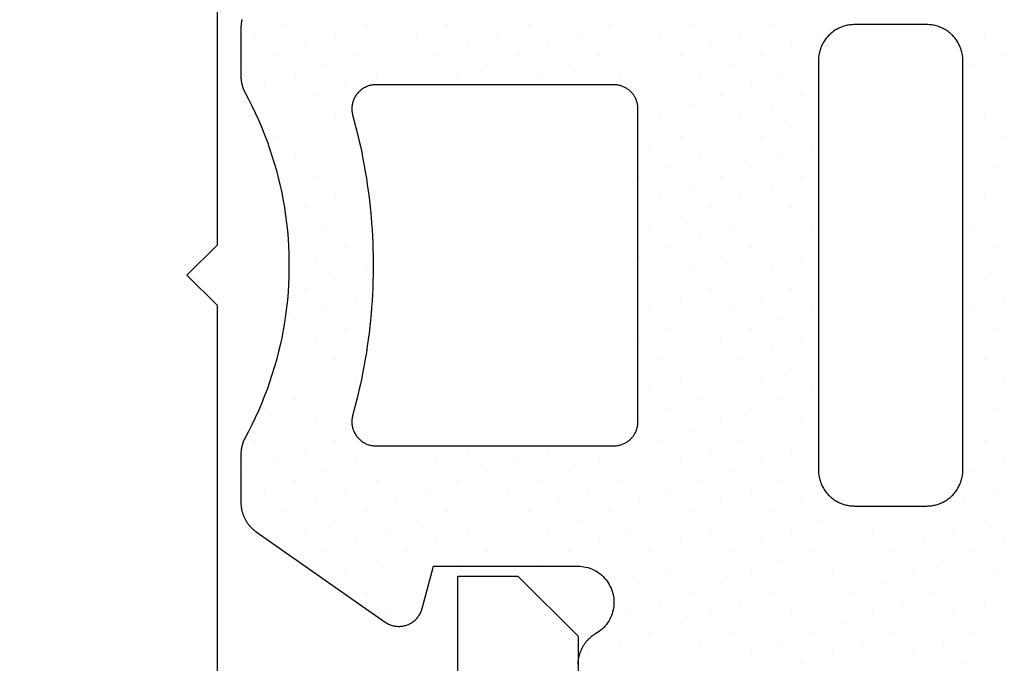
# Model space of a CAD drawing. Header units: millimetres. Extents: x -637441 to -130928, y -380379 to -53767.
# Tile 195 of 256: x -352406 to -352365, y -152263 to -152236. Entities that reach past the tile are written whole.
import ezdxf

# ---------------------------------------------------------------- set-up
doc = ezdxf.new("R2010")
doc.units = ezdxf.units.MM
doc.header["$LTSCALE"] = 10
doc.layers.add('CrossSectionsGums', color=1, linetype='Continuous')
doc.layers.add('CrossSectionsProfils', color=7, linetype='Continuous')

# ---------------------------------------------------------------- blocks, each defined once
blk = doc.blocks.new('Hatch7761', base_point=(1872.6526, 1395.1029))
at = {"layer": 'CrossSectionsGums', "color": 252, "true_color": 0x848484}
for p, q in [((1256.3259, 1403.6465), (1256.3259, 1403.6465)), ((1256.9994, 1403.6465), (1256.9994, 1403.6465)), ((1257.673, 1403.6465), (1257.673, 1403.6465)), ((1258.3464, 1403.6465), (1258.3464, 1403.6465)), ((1259.02, 1403.6465), (1259.02, 1403.6465)), ((1259.6935, 1403.6465), (1259.6935, 1403.6465)), ((1260.3671, 1403.6466), (1260.3671, 1403.6466)), ((1261.0405, 1403.6465), (1261.0405, 1403.6465)), ((1256.5784, 1403.5623), (1256.5784, 1403.5623)), ((1257.252, 1403.5623), (1257.252, 1403.5623)), ((1257.9254, 1403.5623), (1257.9254, 1403.5623)), ((1258.5991, 1403.5624), (1258.5991, 1403.5624)), ((1259.2726, 1403.5624), (1259.2726, 1403.5624)), ((1259.946, 1403.5623), (1259.946, 1403.5623)), ((1260.6196, 1403.5624), (1260.6196, 1403.5624)), ((1261.2931, 1403.5623), (1261.2931, 1403.5623)), ((1256.1576, 1403.4781), (1256.1576, 1403.4781)), ((1256.8311, 1403.4781), (1256.8311, 1403.4781)), ((1257.5046, 1403.4781), (1257.5046, 1403.4781)), ((1258.1781, 1403.4781), (1258.1781, 1403.4781)), ((1258.8516, 1403.478), (1258.8516, 1403.478)), ((1259.5251, 1403.4781), (1259.5251, 1403.4781)), ((1260.1986, 1403.4781), (1260.1986, 1403.4781)), ((1260.8721, 1403.478), (1260.8721, 1403.478)), ((1256.41, 1403.3939), (1256.41, 1403.3939)), ((1257.0836, 1403.3939), (1257.0836, 1403.3939)), ((1257.7571, 1403.3939), (1257.7571, 1403.3939)), ((1258.4307, 1403.3939), (1258.4307, 1403.3939)), ((1259.1041, 1403.3939), (1259.1041, 1403.3939)), ((1259.7777, 1403.3939), (1259.7777, 1403.3939)), ((1260.4513, 1403.394), (1260.4513, 1403.394)), ((1261.1248, 1403.3939), (1261.1248, 1403.3939)), ((1256.6626, 1403.3097), (1256.6626, 1403.3097)), ((1257.3362, 1403.3097), (1257.3362, 1403.3097)), ((1258.0096, 1403.3097), (1258.0096, 1403.3097)), ((1258.6832, 1403.3097), (1258.6832, 1403.3097)), ((1259.3568, 1403.3098), (1259.3568, 1403.3098)), ((1260.0303, 1403.3098), (1260.0303, 1403.3098)), ((1260.7037, 1403.3097), (1260.7037, 1403.3097)), ((1261.3772, 1403.3097), (1261.3772, 1403.3097)), ((1260.2828, 1403.2256), (1260.2828, 1403.2256)), ((1260.9563, 1403.2255), (1260.9563, 1403.2255)), ((1260.5354, 1403.1414), (1260.5354, 1403.1414)), ((1261.2089, 1403.1414), (1261.2089, 1403.1414)), ((1256.0732, 1403.0571), (1256.0732, 1403.0571)), ((1260.1145, 1403.0573), (1260.1145, 1403.0573)), ((1260.788, 1403.0571), (1260.788, 1403.0571)), ((1260.3669, 1402.9729), (1260.3669, 1402.9729)), ((1261.0405, 1402.973), (1261.0405, 1402.973)), ((1260.6196, 1402.8888), (1260.6196, 1402.8888)), ((1261.2931, 1402.8888), (1261.2931, 1402.8888)), ((1260.1986, 1402.8046), (1260.1986, 1402.8046)), ((1260.8721, 1402.8046), (1260.8721, 1402.8046)), ((1260.4512, 1402.7203), (1260.4512, 1402.7203)), ((1261.1246, 1402.7203), (1261.1246, 1402.7203)), ((1260.7037, 1402.6362), (1260.7037, 1402.6362)), ((1260.2828, 1402.552), (1260.2828, 1402.552)), ((1260.9563, 1402.552), (1260.9563, 1402.552)), ((1260.5354, 1402.4679), (1260.5354, 1402.4679)), ((1261.2089, 1402.4678), (1261.2089, 1402.4678)), ((1260.1144, 1402.3835), (1260.1144, 1402.3835)), ((1260.788, 1402.3837), (1260.788, 1402.3837)), ((1260.3669, 1402.2994), (1260.3669, 1402.2994)), ((1261.0405, 1402.2994), (1261.0405, 1402.2994)), ((1260.6195, 1402.2152), (1260.6195, 1402.2152)), ((1261.2931, 1402.2152), (1261.2931, 1402.2152)), ((1256.1576, 1402.1311), (1256.1576, 1402.1311)), ((1260.1986, 1402.1311), (1260.1986, 1402.1311)), ((1260.8722, 1402.1311), (1260.8722, 1402.1311)), ((1256.41, 1402.0469), (1256.41, 1402.0469)), ((1257.0836, 1402.0469), (1257.0836, 1402.0469)), ((1257.7571, 1402.0469), (1257.7571, 1402.0469)), ((1258.4307, 1402.0469), (1258.4307, 1402.0469)), ((1259.1042, 1402.047), (1259.1042, 1402.047)), ((1259.7777, 1402.0469), (1259.7777, 1402.0469)), ((1260.4512, 1402.0469), (1260.4512, 1402.0469)), ((1261.1248, 1402.0469), (1261.1248, 1402.0469)), ((1256.6627, 1401.9628), (1256.6627, 1401.9628)), ((1257.3362, 1401.9628), (1257.3362, 1401.9628)), ((1258.0098, 1401.9628), (1258.0098, 1401.9628)), ((1258.6832, 1401.9628), (1258.6832, 1401.9628)), ((1259.3567, 1401.9626), (1259.3567, 1401.9626)), ((1260.0303, 1401.9628), (1260.0303, 1401.9628)), ((1260.7037, 1401.9626), (1260.7037, 1401.9626)), ((1261.3772, 1401.9626), (1261.3772, 1401.9626)), ((1256.2417, 1401.8785), (1256.2417, 1401.8785)), ((1256.9153, 1401.8785), (1256.9153, 1401.8785)), ((1257.5887, 1401.8785), (1257.5887, 1401.8785)), ((1258.2623, 1401.8785), (1258.2623, 1401.8785)), ((1258.9358, 1401.8785), (1258.9358, 1401.8785)), ((1259.6093, 1401.8784), (1259.6093, 1401.8784)), ((1260.2827, 1401.8784), (1260.2827, 1401.8784)), ((1260.9564, 1401.8785), (1260.9564, 1401.8785)), ((1256.4943, 1401.7943), (1256.4943, 1401.7943)), ((1257.1677, 1401.7943), (1257.1677, 1401.7943)), ((1257.8413, 1401.7943), (1257.8413, 1401.7943)), ((1258.5148, 1401.7943), (1258.5148, 1401.7943)), ((1259.1884, 1401.7943), (1259.1884, 1401.7943)), ((1259.8618, 1401.7943), (1259.8618, 1401.7943)), ((1260.5354, 1401.7943), (1260.5354, 1401.7943)), ((1261.2089, 1401.7943), (1261.2089, 1401.7943)), ((1256.0732, 1401.7101), (1256.0732, 1401.7101)), ((1256.7469, 1401.7102), (1256.7469, 1401.7102)), ((1257.4204, 1401.7102), (1257.4204, 1401.7102)), ((1258.0939, 1401.7101), (1258.0939, 1401.7101)), ((1258.7675, 1401.7102), (1258.7675, 1401.7102)), ((1259.4409, 1401.7101), (1259.4409, 1401.7101)), ((1260.1144, 1401.7101), (1260.1144, 1401.7101)), ((1260.788, 1401.7101), (1260.788, 1401.7101)), ((1256.3259, 1401.626), (1256.3259, 1401.626)), ((1256.9994, 1401.626), (1256.9994, 1401.626)), ((1257.673, 1401.626), (1257.673, 1401.626)), ((1258.3464, 1401.626), (1258.3464, 1401.626)), ((1259.0199, 1401.6259), (1259.0199, 1401.6259)), ((1259.6935, 1401.626), (1259.6935, 1401.626)), ((1260.3669, 1401.6259), (1260.3669, 1401.6259)), ((1261.0405, 1401.626), (1261.0405, 1401.626)), ((1256.5785, 1401.5417), (1256.5785, 1401.5417)), ((1257.252, 1401.5417), (1257.252, 1401.5417)), ((1257.9255, 1401.5417), (1257.9255, 1401.5417)), ((1258.599, 1401.5417), (1258.599, 1401.5417)), ((1259.2726, 1401.5417), (1259.2726, 1401.5417)), ((1259.946, 1401.5417), (1259.946, 1401.5417)), ((1260.6196, 1401.5417), (1260.6196, 1401.5417)), ((1261.2931, 1401.5417), (1261.2931, 1401.5417)), ((1256.1575, 1401.4575), (1256.1575, 1401.4575)), ((1256.8311, 1401.4576), (1256.8311, 1401.4576)), ((1257.5046, 1401.4576), (1257.5046, 1401.4576)), ((1258.1781, 1401.4576), (1258.1781, 1401.4576)), ((1258.8516, 1401.4575), (1258.8516, 1401.4575)), ((1259.525, 1401.4575), (1259.525, 1401.4575)), ((1260.1986, 1401.4575), (1260.1986, 1401.4575)), ((1260.8721, 1401.4575), (1260.8721, 1401.4575)), ((1256.4102, 1401.3734), (1256.4102, 1401.3734)), ((1257.0836, 1401.3734), (1257.0836, 1401.3734)), ((1257.7572, 1401.3734), (1257.7572, 1401.3734)), ((1258.4307, 1401.3734), (1258.4307, 1401.3734)), ((1259.1041, 1401.3733), (1259.1041, 1401.3733)), ((1259.7776, 1401.3733), (1259.7776, 1401.3733)), ((1260.4512, 1401.3733), (1260.4512, 1401.3733)), ((1261.1248, 1401.3734), (1261.1248, 1401.3734)), ((1256.6626, 1401.2892), (1256.6626, 1401.2892)), ((1257.3362, 1401.2892), (1257.3362, 1401.2892)), ((1258.0096, 1401.2892), (1258.0096, 1401.2892)), ((1258.6831, 1401.2891), (1258.6831, 1401.2891)), ((1259.3567, 1401.2892), (1259.3567, 1401.2892)), ((1260.0303, 1401.2892), (1260.0303, 1401.2892)), ((1260.7037, 1401.2892), (1260.7037, 1401.2892)), ((1256.2417, 1401.205), (1256.2417, 1401.205)), ((1256.9153, 1401.2051), (1256.9153, 1401.2051)), ((1257.5887, 1401.205), (1257.5887, 1401.205)), ((1258.2623, 1401.2051), (1258.2623, 1401.2051)), ((1258.9358, 1401.205), (1258.9358, 1401.205)), ((1259.6093, 1401.205), (1259.6093, 1401.205)), ((1260.2828, 1401.205), (1260.2828, 1401.205)), ((1260.9563, 1401.205), (1260.9563, 1401.205)), ((1256.4943, 1401.1208), (1256.4943, 1401.1208)), ((1257.1678, 1401.1208), (1257.1678, 1401.1208)), ((1257.8413, 1401.1208), (1257.8413, 1401.1208)), ((1258.5148, 1401.1207), (1258.5148, 1401.1207)), ((1259.1884, 1401.1208), (1259.1884, 1401.1208)), ((1259.8618, 1401.1207), (1259.8618, 1401.1207)), ((1260.5353, 1401.1207), (1260.5353, 1401.1207)), ((1261.209, 1401.1208), (1261.209, 1401.1208)), ((1256.0734, 1401.0366), (1256.0734, 1401.0366)), ((1256.7468, 1401.0366), (1256.7468, 1401.0366)), ((1257.4204, 1401.0366), (1257.4204, 1401.0366)), ((1258.0939, 1401.0366), (1258.0939, 1401.0366)), ((1258.7673, 1401.0365), (1258.7673, 1401.0365)), ((1259.4409, 1401.0366), (1259.4409, 1401.0366)), ((1260.1145, 1401.0366), (1260.1145, 1401.0366)), ((1260.788, 1401.0366), (1260.788, 1401.0366)), ((1256.3258, 1400.9524), (1256.3258, 1400.9524)), ((1256.9995, 1400.9525), (1256.9995, 1400.9525)), ((1257.673, 1400.9525), (1257.673, 1400.9525)), ((1258.3464, 1400.9524), (1258.3464, 1400.9524)), ((1259.0199, 1400.9524), (1259.0199, 1400.9524)), ((1259.6935, 1400.9524), (1259.6935, 1400.9524)), ((1260.3669, 1400.9524), (1260.3669, 1400.9524)), ((1261.0405, 1400.9524), (1261.0405, 1400.9524)), ((1256.5785, 1400.8683), (1256.5785, 1400.8683)), ((1257.252, 1400.8682), (1257.252, 1400.8682)), ((1257.9255, 1400.8683), (1257.9255, 1400.8683)), ((1258.599, 1400.8682), (1258.599, 1400.8682)), ((1259.2725, 1400.8682), (1259.2725, 1400.8682)), ((1259.946, 1400.8682), (1259.946, 1400.8682)), ((1260.6195, 1400.8682), (1260.6195, 1400.8682)), ((1261.2932, 1400.8683), (1261.2932, 1400.8683)), ((1256.1575, 1400.7841), (1256.1575, 1400.7841)), ((1256.8311, 1400.7841), (1256.8311, 1400.7841)), ((1257.5045, 1400.7841), (1257.5045, 1400.7841)), ((1258.178, 1400.7839), (1258.178, 1400.7839)), ((1258.8516, 1400.7841), (1258.8516, 1400.7841)), ((1259.5251, 1400.7841), (1259.5251, 1400.7841)), ((1260.1986, 1400.7841), (1260.1986, 1400.7841)), ((1260.8722, 1400.7841), (1260.8722, 1400.7841)), ((1256.41, 1400.6998), (1256.41, 1400.6998)), ((1257.0836, 1400.6998), (1257.0836, 1400.6998)), ((1257.7572, 1400.7), (1257.7572, 1400.7)), ((1258.4307, 1400.6998), (1258.4307, 1400.6998)), ((1259.1041, 1400.6998), (1259.1041, 1400.6998)), ((1259.7777, 1400.6998), (1259.7777, 1400.6998)), ((1260.4512, 1400.6998), (1260.4512, 1400.6998)), ((1261.1248, 1400.6998), (1261.1248, 1400.6998)), ((1256.6627, 1400.6157), (1256.6627, 1400.6157)), ((1257.3362, 1400.6157), (1257.3362, 1400.6157)), ((1258.0096, 1400.6156), (1258.0096, 1400.6156)), ((1258.6832, 1400.6157), (1258.6832, 1400.6157)), ((1259.3567, 1400.6156), (1259.3567, 1400.6156)), ((1260.0302, 1400.6156), (1260.0302, 1400.6156)), ((1260.7037, 1400.6156), (1260.7037, 1400.6156)), ((1256.2417, 1400.5315), (1256.2417, 1400.5315)), ((1259.6094, 1400.5315), (1259.6094, 1400.5315)), ((1260.2828, 1400.5315), (1260.2828, 1400.5315)), ((1260.9564, 1400.5315), (1260.9564, 1400.5315)), ((1256.4943, 1400.4473), (1256.4943, 1400.4473)), ((1259.8618, 1400.4473), (1259.8618, 1400.4473)), ((1260.5354, 1400.4473), (1260.5354, 1400.4473)), ((1261.2089, 1400.4473), (1261.2089, 1400.4473)), ((1256.0734, 1400.3632), (1256.0734, 1400.3632)), ((1260.1144, 1400.363), (1260.1144, 1400.363)), ((1256.3259, 1400.2789), (1256.3259, 1400.2789)), ((1259.6935, 1400.2789), (1259.6935, 1400.2789)), ((1260.3671, 1400.2789), (1260.3671, 1400.2789)), ((1259.946, 1400.1947), (1259.946, 1400.1947)), ((1261.2931, 1400.1947), (1261.2931, 1400.1947)), ((1256.1576, 1400.1106), (1256.1576, 1400.1106)), ((1260.1986, 1400.1105), (1260.1986, 1400.1105)), ((1256.4102, 1400.0264), (1256.4102, 1400.0264)), ((1259.7777, 1400.0264), (1259.7777, 1400.0264)), ((1260.4513, 1400.0264), (1260.4513, 1400.0264)), ((1260.0303, 1399.9421), (1260.0303, 1399.9421)), ((1256.2417, 1399.8579), (1256.2417, 1399.8579)), ((1259.6093, 1399.8579), (1259.6093, 1399.8579)), ((1260.2828, 1399.8579), (1260.2828, 1399.8579)), ((1256.4943, 1399.7738), (1256.4943, 1399.7738)), ((1259.8619, 1399.7738), (1259.8619, 1399.7738)), ((1260.5354, 1399.7738), (1260.5354, 1399.7738)), ((1256.0734, 1399.6896), (1256.0734, 1399.6896)), ((1260.1145, 1399.6896), (1260.1145, 1399.6896)), ((1256.3259, 1399.6055), (1256.3259, 1399.6055)), ((1259.6935, 1399.6053), (1259.6935, 1399.6053)), ((1260.3669, 1399.6053), (1260.3669, 1399.6053)), ((1259.9462, 1399.5212), (1259.9462, 1399.5212)), ((1256.1575, 1399.437), (1256.1575, 1399.437)), ((1260.1986, 1399.437), (1260.1986, 1399.437)), ((1256.4102, 1399.3529), (1256.4102, 1399.3529)), ((1259.7777, 1399.3528), (1259.7777, 1399.3528)), ((1260.4512, 1399.3528), (1260.4512, 1399.3528)), ((1260.0303, 1399.2687), (1260.0303, 1399.2687)), ((1256.2417, 1399.1844), (1256.2417, 1399.1844)), ((1259.6094, 1399.1844), (1259.6094, 1399.1844)), ((1260.2828, 1399.1844), (1260.2828, 1399.1844)), ((1256.4943, 1399.1002), (1256.4943, 1399.1002)), ((1259.8618, 1399.1002), (1259.8618, 1399.1002)), ((1260.5354, 1399.1002), (1260.5354, 1399.1002)), ((1256.0734, 1399.0161), (1256.0734, 1399.0161)), ((1260.1145, 1399.0161), (1260.1145, 1399.0161)), ((1256.3258, 1398.9318), (1256.3258, 1398.9318)), ((1259.6935, 1398.9319), (1259.6935, 1398.9319)), ((1260.3671, 1398.9319), (1260.3671, 1398.9319)), ((1259.946, 1398.8477), (1259.946, 1398.8477)), ((1260.6195, 1398.8477), (1260.6195, 1398.8477)), ((1256.1575, 1398.7634), (1256.1575, 1398.7634)), ((1260.1987, 1398.7635), (1260.1987, 1398.7635)), ((1260.8722, 1398.7635), (1260.8722, 1398.7635)), ((1256.41, 1398.6792), (1256.41, 1398.6792)), ((1259.7777, 1398.6793), (1259.7777, 1398.6793)), ((1260.4512, 1398.6793), (1260.4512, 1398.6793)), ((1260.0303, 1398.5951), (1260.0303, 1398.5951)), ((1260.7037, 1398.5951), (1260.7037, 1398.5951)), ((1256.2417, 1398.5109), (1256.2417, 1398.5109)), ((1259.6093, 1398.5109), (1259.6093, 1398.5109)), ((1260.2828, 1398.511), (1260.2828, 1398.511)), ((1260.9564, 1398.511), (1260.9564, 1398.511)), ((1256.4943, 1398.4268), (1256.4943, 1398.4268)), ((1259.8619, 1398.4268), (1259.8619, 1398.4268)), ((1260.5354, 1398.4268), (1260.5354, 1398.4268)), ((1256.0734, 1398.3425), (1256.0734, 1398.3425)), ((1257.4204, 1398.3425), (1257.4204, 1398.3425)), ((1258.0939, 1398.3425), (1258.0939, 1398.3425)), ((1258.7675, 1398.3425), (1258.7675, 1398.3425)), ((1260.1144, 1398.3425), (1260.1144, 1398.3425)), ((1260.788, 1398.3425), (1260.788, 1398.3425)), ((1256.3258, 1398.2583), (1256.3258, 1398.2583)), ((1256.9994, 1398.2583), (1256.9994, 1398.2583)), ((1257.6729, 1398.2583), (1257.6729, 1398.2583)), ((1258.3464, 1398.2583), (1258.3464, 1398.2583)), ((1259.0199, 1398.2583), (1259.0199, 1398.2583)), ((1259.6935, 1398.2583), (1259.6935, 1398.2583)), ((1260.3671, 1398.2584), (1260.3671, 1398.2584)), ((1256.5784, 1398.1741), (1256.5784, 1398.1741)), ((1257.252, 1398.1741), (1257.252, 1398.1741)), ((1257.9255, 1398.1742), (1257.9255, 1398.1742)), ((1258.5991, 1398.1742), (1258.5991, 1398.1742)), ((1259.2726, 1398.1742), (1259.2726, 1398.1742)), ((1259.946, 1398.1742), (1259.946, 1398.1742)), ((1260.6196, 1398.1742), (1260.6196, 1398.1742)), ((1256.1575, 1398.09), (1256.1575, 1398.09)), ((1256.8311, 1398.09), (1256.8311, 1398.09)), ((1257.5045, 1398.09), (1257.5045, 1398.09)), ((1258.1781, 1398.09), (1258.1781, 1398.09)), ((1258.8516, 1398.09), (1258.8516, 1398.09)), ((1259.5251, 1398.09), (1259.5251, 1398.09)), ((1260.1986, 1398.09), (1260.1986, 1398.09)), ((1256.41, 1398.0057), (1256.41, 1398.0057)), ((1257.0836, 1398.0057), (1257.0836, 1398.0057)), ((1257.7571, 1398.0057), (1257.7571, 1398.0057)), ((1258.4307, 1398.0057), (1258.4307, 1398.0057)), ((1259.1041, 1398.0057), (1259.1041, 1398.0057)), ((1259.7776, 1398.0057), (1259.7776, 1398.0057)), ((1260.4513, 1398.0059), (1260.4513, 1398.0059)), ((1256.6626, 1397.9215), (1256.6626, 1397.9215)), ((1257.3361, 1397.9215), (1257.3361, 1397.9215)), ((1258.0098, 1397.9216), (1258.0098, 1397.9216)), ((1258.6832, 1397.9216), (1258.6832, 1397.9216)), ((1259.3568, 1397.9216), (1259.3568, 1397.9216)), ((1260.0303, 1397.9216), (1260.0303, 1397.9216)), ((1256.2417, 1397.8374), (1256.2417, 1397.8374)), ((1256.9153, 1397.8374), (1256.9153, 1397.8374)), ((1257.5887, 1397.8374), (1257.5887, 1397.8374)), ((1258.2623, 1397.8374), (1258.2623, 1397.8374)), ((1258.9358, 1397.8374), (1258.9358, 1397.8374)), ((1259.6093, 1397.8374), (1259.6093, 1397.8374)), ((1260.2828, 1397.8374), (1260.2828, 1397.8374)), ((1256.4943, 1397.7532), (1256.4943, 1397.7532)), ((1257.1677, 1397.7532), (1257.1677, 1397.7532)), ((1257.8413, 1397.7532), (1257.8413, 1397.7532)), ((1258.5148, 1397.7532), (1258.5148, 1397.7532)), ((1259.1884, 1397.7532), (1259.1884, 1397.7532)), ((1259.8618, 1397.7532), (1259.8618, 1397.7532)), ((1256.0732, 1397.6689), (1256.0732, 1397.6689)), ((1256.7468, 1397.6689), (1256.7468, 1397.6689)), ((1257.4203, 1397.6689), (1257.4203, 1397.6689)), ((1258.7675, 1397.6691), (1258.7675, 1397.6691)), ((1259.4409, 1397.6691), (1259.4409, 1397.6691)), ((1260.1145, 1397.6691), (1260.1145, 1397.6691)), ((1256.3259, 1397.5848), (1256.3259, 1397.5848)), ((1256.9994, 1397.5848), (1256.9994, 1397.5848)), ((1259.02, 1397.5848), (1259.02, 1397.5848)), ((1259.6935, 1397.5848), (1259.6935, 1397.5848)), ((1260.3671, 1397.5848), (1260.3671, 1397.5848)), ((1256.5785, 1397.5006), (1256.5785, 1397.5006)), ((1259.2725, 1397.5006), (1259.2725, 1397.5006)), ((1259.946, 1397.5006), (1259.946, 1397.5006)), ((1256.1575, 1397.4164), (1256.1575, 1397.4164)), ((1259.5251, 1397.4165), (1259.5251, 1397.4165)), ((1260.1986, 1397.4164), (1260.1986, 1397.4164)), ((1256.4102, 1397.3323), (1256.4102, 1397.3323)), ((1259.7777, 1397.3323), (1259.7777, 1397.3323))]:
    blk.add_line(p, q, dxfattribs=at)

msp = doc.modelspace()

# ---------------------------------------------------------------- linework, layer by layer
at = {"layer": 'CrossSectionsGums', "color": 1}
for points in [[(-352397.038, -152236.148), (-352397.045, -152236.177), (-352397.051, -152236.208), (-352397.057, -152236.238), (-352397.063, -152236.268), (-352397.067, -152236.298), (-352397.071, -152236.329), (-352397.075, -152236.358), (-352397.078, -152236.389), (-352397.08, -152236.42), (-352397.081, -152236.451), (-352397.082, -152236.481), (-352397.082, -152236.512), (-352397.082, -152236.512), (-352397.082, -152238.49), (-352397.082, -152238.504), (-352397.082, -152238.52), (-352397.082, -152238.534), (-352397.081, -152238.55), (-352397.081, -152238.564), (-352397.08, -152238.58), (-352397.079, -152238.594), (-352397.078, -152238.609), (-352397.076, -152238.624), (-352397.075, -152238.639), (-352397.074, -152238.654), (-352397.072, -152238.669), (-352397.07, -152238.684), (-352397.068, -152238.699), (-352397.066, -152238.713), (-352397.064, -152238.728), (-352397.061, -152238.743), (-352397.059, -152238.758), (-352397.056, -152238.772), (-352397.053, -152238.787), (-352397.05, -152238.802), (-352397.046, -152238.816), (-352397.043, -152238.831), (-352397.04, -152238.846), (-352397.036, -152238.86), (-352397.032, -152238.875), (-352397.029, -152238.889), (-352397.024, -152238.904), (-352397.02, -152238.918), (-352397.016, -152238.932), (-352397.012, -152238.946), (-352397.007, -152238.961), (-352397.002, -152238.975), (-352396.997, -152238.989), (-352396.992, -152239.003), (-352396.987, -152239.017), (-352396.982, -152239.031), (-352396.976, -152239.045), (-352396.97, -152239.059), (-352396.965, -152239.073), (-352396.959, -152239.087), (-352396.952, -152239.1), (-352396.946, -152239.114), (-352396.94, -152239.128), (-352396.934, -152239.141), (-352396.927, -152239.155), (-352396.921, -152239.168), (-352396.921, -152239.168), (-352396.771, -152239.449), (-352396.627, -152239.734), (-352396.488, -152240.022), (-352396.356, -152240.312), (-352396.231, -152240.605), (-352396.111, -152240.901), (-352395.998, -152241.2), (-352395.892, -152241.501), (-352395.792, -152241.803), (-352395.698, -152242.109), (-352395.61, -152242.415), (-352395.53, -152242.724), (-352395.456, -152243.034), (-352395.388, -152243.346), (-352395.328, -152243.66), (-352395.273, -152243.974), (-352395.226, -152244.289), (-352395.185, -152244.606), (-352395.151, -152244.923), (-352395.124, -152245.241), (-352395.104, -152245.559), (-352395.09, -152245.878), (-352395.084, -152246.197), (-352395.084, -152246.516), (-352395.09, -152246.835), (-352395.104, -152247.154), (-352395.124, -152247.472), (-352395.151, -152247.79), (-352395.185, -152248.107), (-352395.226, -152248.423), (-352395.273, -152248.739), (-352395.328, -152249.053), (-352395.388, -152249.366), (-352395.456, -152249.678), (-352395.53, -152249.989), (-352395.61, -152250.297), (-352395.698, -152250.604), (-352395.792, -152250.909), (-352395.892, -152251.212), (-352395.998, -152251.513), (-352396.111, -152251.811), (-352396.231, -152252.107), (-352396.356, -152252.4), (-352396.488, -152252.691), (-352396.627, -152252.978), (-352396.771, -152253.263), (-352396.921, -152253.545), (-352396.921, -152253.545), (-352396.927, -152253.558), (-352396.934, -152253.572), (-352396.94, -152253.585), (-352396.946, -152253.598), (-352396.952, -152253.612), (-352396.959, -152253.626), (-352396.965, -152253.639), (-352396.97, -152253.653), (-352396.976, -152253.667), (-352396.982, -152253.681), (-352396.987, -152253.696), (-352396.992, -152253.71), (-352396.997, -152253.724), (-352397.002, -152253.738), (-352397.007, -152253.752), (-352397.012, -152253.766), (-352397.016, -152253.78), (-352397.02, -152253.794), (-352397.024, -152253.809), (-352397.029, -152253.823), (-352397.032, -152253.838), (-352397.036, -152253.852), (-352397.04, -152253.867), (-352397.043, -152253.882), (-352397.046, -152253.896), (-352397.05, -152253.91), (-352397.053, -152253.926), (-352397.056, -152253.94), (-352397.059, -152253.955), (-352397.061, -152253.97), (-352397.064, -152253.984), (-352397.066, -152253.999), (-352397.068, -152254.014), (-352397.07, -152254.029), (-352397.072, -152254.043), (-352397.074, -152254.059), (-352397.075, -152254.073), (-352397.076, -152254.088), (-352397.078, -152254.103), (-352397.079, -152254.118), (-352397.08, -152254.133), (-352397.081, -152254.148), (-352397.081, -152254.163), (-352397.082, -152254.178), (-352397.082, -152254.193), (-352397.082, -152254.208), (-352397.082, -152254.223), (-352397.082, -152254.223), (-352397.082, -152256.201), (-352397.082, -152256.232), (-352397.081, -152256.262), (-352397.08, -152256.293), (-352397.078, -152256.323), (-352397.075, -152256.354), (-352397.071, -152256.384), (-352397.067, -152256.415), (-352397.063, -152256.445), (-352397.057, -152256.475), (-352397.051, -152256.505), (-352397.045, -152256.535), (-352397.038, -152256.565), (-352397.03, -152256.595), (-352397.022, -152256.624), (-352397.013, -152256.653), (-352397.003, -152256.683), (-352396.993, -152256.711), (-352396.982, -152256.74), (-352396.971, -152256.769), (-352396.959, -152256.797), (-352396.947, -152256.825), (-352396.934, -152256.852), (-352396.92, -152256.88), (-352396.906, -152256.907), (-352396.891, -152256.934), (-352396.876, -152256.96), (-352396.86, -152256.987), (-352396.844, -152257.013), (-352396.827, -152257.038), (-352396.81, -152257.063), (-352396.792, -152257.088), (-352396.774, -152257.113), (-352396.755, -152257.137), (-352396.735, -152257.161), (-352396.716, -152257.184), (-352396.695, -152257.207), (-352396.674, -152257.229), (-352396.653, -152257.251), (-352396.631, -152257.273), (-352396.609, -152257.295), (-352396.587, -152257.316), (-352396.564, -152257.336), (-352396.54, -152257.355), (-352396.517, -152257.375), (-352396.492, -152257.394), (-352396.468, -152257.412), (-352396.443, -152257.43), (-352396.443, -152257.43), (-352391.094, -152261.175), (-352391.06, -152261.198), (-352391.025, -152261.219), (-352390.989, -152261.239), (-352390.953, -152261.258), (-352390.915, -152261.275), (-352390.878, -152261.29), (-352390.839, -152261.304), (-352390.8, -152261.316), (-352390.76, -152261.327), (-352390.721, -152261.336), (-352390.68, -152261.343), (-352390.64, -152261.349), (-352390.6, -152261.353), (-352390.559, -152261.355), (-352390.518, -152261.356), (-352390.477, -152261.355), (-352390.436, -152261.353), (-352390.396, -152261.349), (-352390.355, -152261.343), (-352390.315, -152261.335), (-352390.275, -152261.326), (-352390.236, -152261.315), (-352390.197, -152261.303), (-352390.159, -152261.289), (-352390.121, -152261.273), (-352390.084, -152261.256), (-352390.048, -152261.238), (-352390.012, -152261.217), (-352389.977, -152261.196), (-352389.943, -152261.174), (-352389.91, -152261.149), (-352389.878, -152261.123), (-352389.848, -152261.097), (-352389.818, -152261.069), (-352389.789, -152261.039), (-352389.763, -152261.009), (-352389.736, -152260.978), (-352389.711, -152260.945), (-352389.688, -152260.912), (-352389.666, -152260.877), (-352389.645, -152260.842), (-352389.626, -152260.806), (-352389.609, -152260.769), (-352389.593, -152260.731), (-352389.578, -152260.693), (-352389.565, -152260.654), (-352389.554, -152260.615), (-352389.554, -152260.615), (-352389.083, -152258.856), (-352383.083, -152258.856), (-352382.999, -152258.858), (-352382.916, -152258.866), (-352382.833, -152258.877), (-352382.751, -152258.893), (-352382.67, -152258.914), (-352382.591, -152258.939), (-352382.513, -152258.969), (-352382.436, -152259.003), (-352382.362, -152259.041), (-352382.29, -152259.083), (-352382.22, -152259.129), (-352382.153, -152259.179), (-352382.089, -152259.233), (-352382.028, -152259.29), (-352381.97, -152259.35), (-352381.916, -152259.414), (-352381.865, -152259.48), (-352381.818, -152259.549), (-352381.775, -152259.621), (-352381.736, -152259.695), (-352381.702, -152259.771), (-352381.671, -152259.848), (-352381.645, -152259.928), (-352381.623, -152260.008), (-352381.606, -152260.09), (-352381.594, -152260.173), (-352381.586, -152260.256), (-352381.583, -152260.34), (-352381.584, -152260.423), (-352381.59, -152260.506), (-352381.601, -152260.589), (-352381.616, -152260.671), (-352381.636, -152260.752), (-352381.66, -152260.832), (-352381.689, -152260.911), (-352381.722, -152260.987), (-352381.76, -152261.062), (-352381.8, -152261.135), (-352381.846, -152261.205), (-352381.895, -152261.273), (-352381.948, -152261.338), (-352382.004, -152261.399), (-352382.064, -152261.457), (-352382.127, -152261.512), (-352382.193, -152261.564), (-352382.261, -152261.612), (-352382.333, -152261.655), (-352382.333, -152261.655), (-352382.361, -152261.672), (-352382.39, -152261.69), (-352382.418, -152261.708), (-352382.446, -152261.727), (-352382.472, -152261.747), (-352382.499, -152261.767), (-352382.526, -152261.788), (-352382.551, -152261.809), (-352382.576, -152261.831), (-352382.601, -152261.853), (-352382.626, -152261.876), (-352382.649, -152261.9), (-352382.673, -152261.924), (-352382.695, -152261.948), (-352382.717, -152261.973), (-352382.739, -152261.999), (-352382.76, -152262.025), (-352382.78, -152262.051), (-352382.8, -152262.078), (-352382.819, -152262.106), (-352382.838, -152262.133), (-352382.856, -152262.161), (-352382.873, -152262.19), (-352382.89, -152262.219), (-352382.906, -152262.248), (-352382.922, -152262.278), (-352382.936, -152262.308), (-352382.95, -152262.338), (-352382.964, -152262.369), (-352382.977, -152262.4), (-352382.988, -152262.431), (-352383, -152262.463), (-352383.01, -152262.494), (-352383.02, -152262.526), (-352383.029, -152262.558), (-352383.038, -152262.59), (-352383.046, -152262.623), (-352383.052, -152262.655), (-352383.059, -152262.688), (-352383.065, -152262.721), (-352383.069, -152262.754), (-352383.074, -152262.787), (-352383.077, -152262.821), (-352383.079, -152262.854), (-352383.081, -152262.887), (-352383.082, -152262.921)], [(-352367.086, -152254.856), (-352367.086, -152237.856), (-352367.087, -152237.806), (-352367.089, -152237.756), (-352367.093, -152237.706), (-352367.1, -152237.656), (-352367.107, -152237.607), (-352367.116, -152237.557), (-352367.127, -152237.508), (-352367.139, -152237.46), (-352367.153, -152237.412), (-352367.169, -152237.364), (-352367.186, -152237.317), (-352367.205, -152237.271), (-352367.225, -152237.225), (-352367.247, -152237.18), (-352367.27, -152237.135), (-352367.295, -152237.092), (-352367.322, -152237.049), (-352367.349, -152237.007), (-352367.378, -152236.966), (-352367.408, -152236.927), (-352367.44, -152236.888), (-352367.474, -152236.85), (-352367.508, -152236.813), (-352367.543, -152236.778), (-352367.58, -152236.744), (-352367.617, -152236.711), (-352367.656, -152236.679), (-352367.696, -152236.648), (-352367.737, -152236.62), (-352367.779, -152236.592), (-352367.822, -152236.565), (-352367.865, -152236.541), (-352367.909, -152236.518), (-352367.955, -152236.496), (-352368, -152236.475), (-352368.047, -152236.457), (-352368.094, -152236.439), (-352368.141, -152236.424), (-352368.19, -152236.41), (-352368.238, -152236.397), (-352368.287, -152236.387), (-352368.336, -152236.377), (-352368.386, -152236.369), (-352368.436, -152236.364), (-352368.486, -152236.36), (-352368.536, -152236.357), (-352368.586, -152236.356), (-352368.586, -152236.356), (-352371.586, -152236.356), (-352371.636, -152236.357), (-352371.686, -152236.36), (-352371.736, -152236.364), (-352371.786, -152236.369), (-352371.835, -152236.377), (-352371.885, -152236.387), (-352371.934, -152236.397), (-352371.982, -152236.41), (-352372.031, -152236.424), (-352372.078, -152236.439), (-352372.125, -152236.457), (-352372.172, -152236.475), (-352372.217, -152236.496), (-352372.263, -152236.518), (-352372.306, -152236.541), (-352372.35, -152236.565), (-352372.393, -152236.592), (-352372.435, -152236.62), (-352372.476, -152236.648), (-352372.515, -152236.679), (-352372.554, -152236.711), (-352372.592, -152236.744), (-352372.629, -152236.778), (-352372.664, -152236.813), (-352372.698, -152236.85), (-352372.731, -152236.888), (-352372.763, -152236.927), (-352372.794, -152236.966), (-352372.823, -152237.007), (-352372.85, -152237.049), (-352372.877, -152237.092), (-352372.902, -152237.135), (-352372.925, -152237.18), (-352372.947, -152237.225), (-352372.967, -152237.271), (-352372.986, -152237.317), (-352373.003, -152237.364), (-352373.019, -152237.412), (-352373.033, -152237.46), (-352373.045, -152237.508), (-352373.056, -152237.557), (-352373.065, -152237.607), (-352373.072, -152237.656), (-352373.079, -152237.706), (-352373.083, -152237.756), (-352373.085, -152237.806), (-352373.086, -152237.856), (-352373.086, -152237.856), (-352373.086, -152254.856), (-352373.085, -152254.906), (-352373.083, -152254.957), (-352373.079, -152255.007), (-352373.072, -152255.056), (-352373.065, -152255.106), (-352373.056, -152255.155), (-352373.045, -152255.204), (-352373.033, -152255.253), (-352373.019, -152255.301), (-352373.003, -152255.348), (-352372.986, -152255.395), (-352372.967, -152255.442), (-352372.947, -152255.488), (-352372.925, -152255.533), (-352372.902, -152255.577), (-352372.877, -152255.621), (-352372.85, -152255.663), (-352372.823, -152255.705), (-352372.794, -152255.746), (-352372.763, -152255.786), (-352372.731, -152255.824), (-352372.698, -152255.862), (-352372.664, -152255.899), (-352372.629, -152255.934), (-352372.592, -152255.968), (-352372.554, -152256.002), (-352372.515, -152256.034), (-352372.476, -152256.064), (-352372.435, -152256.093), (-352372.393, -152256.12), (-352372.35, -152256.147), (-352372.306, -152256.172), (-352372.263, -152256.195), (-352372.217, -152256.217), (-352372.172, -152256.237), (-352372.125, -152256.256), (-352372.078, -152256.273), (-352372.031, -152256.289), (-352371.982, -152256.303), (-352371.934, -152256.315), (-352371.885, -152256.326), (-352371.835, -152256.335), (-352371.786, -152256.343), (-352371.736, -152256.349), (-352371.686, -152256.353), (-352371.636, -152256.355), (-352371.586, -152256.356), (-352371.586, -152256.356), (-352368.586, -152256.356), (-352368.536, -152256.355), (-352368.486, -152256.353), (-352368.436, -152256.349), (-352368.386, -152256.343), (-352368.336, -152256.335), (-352368.287, -152256.326), (-352368.238, -152256.315), (-352368.19, -152256.303), (-352368.141, -152256.289), (-352368.094, -152256.273), (-352368.047, -152256.256), (-352368, -152256.237), (-352367.955, -152256.217), (-352367.909, -152256.195), (-352367.865, -152256.172), (-352367.822, -152256.147), (-352367.779, -152256.12), (-352367.737, -152256.093), (-352367.696, -152256.064), (-352367.656, -152256.034), (-352367.617, -152256.002), (-352367.58, -152255.968), (-352367.543, -152255.934), (-352367.508, -152255.899), (-352367.474, -152255.862), (-352367.44, -152255.824), (-352367.408, -152255.786), (-352367.378, -152255.746), (-352367.349, -152255.705), (-352367.322, -152255.663), (-352367.295, -152255.621), (-352367.27, -152255.577), (-352367.247, -152255.533), (-352367.225, -152255.488), (-352367.205, -152255.442), (-352367.186, -152255.395), (-352367.169, -152255.348), (-352367.153, -152255.301), (-352367.139, -152255.253), (-352367.127, -152255.204), (-352367.116, -152255.155), (-352367.107, -152255.106), (-352367.1, -152255.056), (-352367.093, -152255.007), (-352367.089, -152254.957), (-352367.087, -152254.906), (-352367.086, -152254.856), (-352367.086, -152254.856)], [(-352381.586, -152238.856), (-352391.475, -152238.856), (-352391.514, -152238.857), (-352391.553, -152238.859), (-352391.591, -152238.863), (-352391.63, -152238.868), (-352391.668, -152238.875), (-352391.706, -152238.884), (-352391.743, -152238.893), (-352391.78, -152238.904), (-352391.817, -152238.916), (-352391.854, -152238.931), (-352391.889, -152238.946), (-352391.924, -152238.963), (-352391.958, -152238.981), (-352391.992, -152239), (-352392.024, -152239.021), (-352392.057, -152239.043), (-352392.088, -152239.066), (-352392.118, -152239.09), (-352392.147, -152239.116), (-352392.175, -152239.142), (-352392.203, -152239.17), (-352392.228, -152239.199), (-352392.253, -152239.229), (-352392.277, -152239.259), (-352392.3, -152239.291), (-352392.321, -152239.324), (-352392.341, -152239.357), (-352392.36, -152239.391), (-352392.377, -152239.426), (-352392.393, -152239.46), (-352392.408, -152239.496), (-352392.421, -152239.533), (-352392.433, -152239.57), (-352392.443, -152239.607), (-352392.452, -152239.645), (-352392.46, -152239.683), (-352392.466, -152239.722), (-352392.47, -152239.76), (-352392.473, -152239.798), (-352392.475, -152239.837), (-352392.475, -152239.876), (-352392.473, -152239.915), (-352392.47, -152239.953), (-352392.466, -152239.992), (-352392.46, -152240.03), (-352392.452, -152240.069), (-352392.443, -152240.106), (-352392.443, -152240.106), (-352392.372, -152240.366), (-352392.304, -152240.627), (-352392.239, -152240.888), (-352392.177, -152241.15), (-352392.118, -152241.413), (-352392.063, -152241.676), (-352392.01, -152241.94), (-352391.96, -152242.205), (-352391.913, -152242.47), (-352391.87, -152242.736), (-352391.83, -152243.002), (-352391.792, -152243.269), (-352391.758, -152243.536), (-352391.727, -152243.804), (-352391.699, -152244.071), (-352391.674, -152244.339), (-352391.652, -152244.607), (-352391.633, -152244.876), (-352391.617, -152245.145), (-352391.605, -152245.414), (-352391.595, -152245.683), (-352391.589, -152245.953), (-352391.586, -152246.222), (-352391.586, -152246.491), (-352391.589, -152246.76), (-352391.595, -152247.029), (-352391.605, -152247.298), (-352391.617, -152247.568), (-352391.633, -152247.836), (-352391.652, -152248.105), (-352391.674, -152248.373), (-352391.699, -152248.641), (-352391.727, -152248.909), (-352391.758, -152249.176), (-352391.792, -152249.444), (-352391.83, -152249.711), (-352391.87, -152249.977), (-352391.913, -152250.243), (-352391.96, -152250.508), (-352392.01, -152250.773), (-352392.063, -152251.036), (-352392.118, -152251.3), (-352392.177, -152251.562), (-352392.239, -152251.825), (-352392.304, -152252.086), (-352392.372, -152252.347), (-352392.443, -152252.606), (-352392.443, -152252.606), (-352392.452, -152252.644), (-352392.46, -152252.682), (-352392.466, -152252.72), (-352392.47, -152252.759), (-352392.473, -152252.798), (-352392.475, -152252.836), (-352392.475, -152252.875), (-352392.473, -152252.914), (-352392.47, -152252.953), (-352392.466, -152252.991), (-352392.46, -152253.03), (-352392.452, -152253.067), (-352392.443, -152253.105), (-352392.433, -152253.143), (-352392.421, -152253.18), (-352392.408, -152253.216), (-352392.393, -152253.252), (-352392.377, -152253.287), (-352392.36, -152253.322), (-352392.341, -152253.356), (-352392.321, -152253.389), (-352392.3, -152253.421), (-352392.277, -152253.453), (-352392.253, -152253.484), (-352392.228, -152253.514), (-352392.203, -152253.542), (-352392.175, -152253.57), (-352392.147, -152253.597), (-352392.118, -152253.622), (-352392.088, -152253.647), (-352392.057, -152253.67), (-352392.024, -152253.692), (-352391.992, -152253.713), (-352391.958, -152253.732), (-352391.924, -152253.75), (-352391.889, -152253.766), (-352391.854, -152253.782), (-352391.817, -152253.796), (-352391.78, -152253.808), (-352391.743, -152253.819), (-352391.706, -152253.829), (-352391.668, -152253.838), (-352391.63, -152253.844), (-352391.591, -152253.849), (-352391.553, -152253.853), (-352391.514, -152253.855), (-352391.475, -152253.856), (-352391.475, -152253.856), (-352381.586, -152253.856), (-352381.553, -152253.855), (-352381.519, -152253.854), (-352381.486, -152253.851), (-352381.453, -152253.847), (-352381.42, -152253.843), (-352381.387, -152253.837), (-352381.354, -152253.829), (-352381.322, -152253.821), (-352381.29, -152253.811), (-352381.258, -152253.801), (-352381.227, -152253.79), (-352381.196, -152253.777), (-352381.165, -152253.763), (-352381.135, -152253.749), (-352381.105, -152253.733), (-352381.076, -152253.717), (-352381.048, -152253.699), (-352381.02, -152253.681), (-352380.993, -152253.661), (-352380.966, -152253.641), (-352380.94, -152253.62), (-352380.915, -152253.598), (-352380.89, -152253.575), (-352380.867, -152253.551), (-352380.844, -152253.527), (-352380.822, -152253.502), (-352380.801, -152253.476), (-352380.781, -152253.45), (-352380.762, -152253.422), (-352380.743, -152253.395), (-352380.726, -152253.366), (-352380.709, -152253.337), (-352380.693, -152253.307), (-352380.679, -152253.277), (-352380.665, -152253.247), (-352380.652, -152253.216), (-352380.641, -152253.184), (-352380.631, -152253.152), (-352380.621, -152253.121), (-352380.613, -152253.088), (-352380.606, -152253.055), (-352380.6, -152253.023), (-352380.595, -152252.989), (-352380.591, -152252.956), (-352380.588, -152252.923), (-352380.586, -152252.89), (-352380.586, -152252.856), (-352380.586, -152252.856), (-352380.586, -152239.856), (-352380.586, -152239.823), (-352380.588, -152239.789), (-352380.591, -152239.756), (-352380.595, -152239.723), (-352380.6, -152239.69), (-352380.606, -152239.657), (-352380.613, -152239.624), (-352380.621, -152239.592), (-352380.631, -152239.56), (-352380.641, -152239.528), (-352380.652, -152239.497), (-352380.665, -152239.466), (-352380.679, -152239.435), (-352380.693, -152239.405), (-352380.709, -152239.375), (-352380.726, -152239.347), (-352380.743, -152239.318), (-352380.762, -152239.291), (-352380.781, -152239.263), (-352380.801, -152239.236), (-352380.822, -152239.211), (-352380.844, -152239.186), (-352380.867, -152239.161), (-352380.89, -152239.137), (-352380.915, -152239.115), (-352380.94, -152239.093), (-352380.966, -152239.071), (-352380.993, -152239.051), (-352381.02, -152239.032), (-352381.048, -152239.014), (-352381.076, -152238.996), (-352381.105, -152238.979), (-352381.135, -152238.963), (-352381.165, -152238.949), (-352381.196, -152238.935), (-352381.227, -152238.923), (-352381.258, -152238.912), (-352381.29, -152238.901), (-352381.322, -152238.892), (-352381.354, -152238.884), (-352381.387, -152238.876), (-352381.42, -152238.87), (-352381.453, -152238.865), (-352381.486, -152238.862), (-352381.519, -152238.858), (-352381.553, -152238.857), (-352381.586, -152238.856), (-352381.586, -152238.856)]]:
    msp.add_lwpolyline(points, dxfattribs=at)
at = {"layer": 'CrossSectionsProfils', "color": 6}
msp.add_lwpolyline([(-352928.072, -152219.266), (-352384.572, -152219.266), (-352383.072, -152220.766), (-352383.072, -152231.766), (-352385.572, -152234.266), (-352388.072, -152234.266), (-352388.072, -152226.767), (-352398.072, -152226.767), (-352398.072, -152245.517), (-352399.322, -152246.767), (-352398.072, -152248.017), (-352398.072, -152266.767), (-352388.072, -152266.767), (-352388.072, -152259.266), (-352385.572, -152259.266), (-352383.072, -152261.766), (-352383.072, -152279.267), (-352388.072, -152279.267), (-352388.072, -152274.267), (-352398.072, -152274.267), (-352398.072, -152311.767)], dxfattribs=at)

# ---------------------------------------------------------------- block references
at = {"layer": 'CrossSectionsGums', "color": 7, "xscale": 5, "yscale": 5, "zscale": 5, "rotation": 270}
msp.add_blockref('Hatch7761', (-352408.082, -155319.267), dxfattribs=at)

doc.saveas('drawing.dxf')
